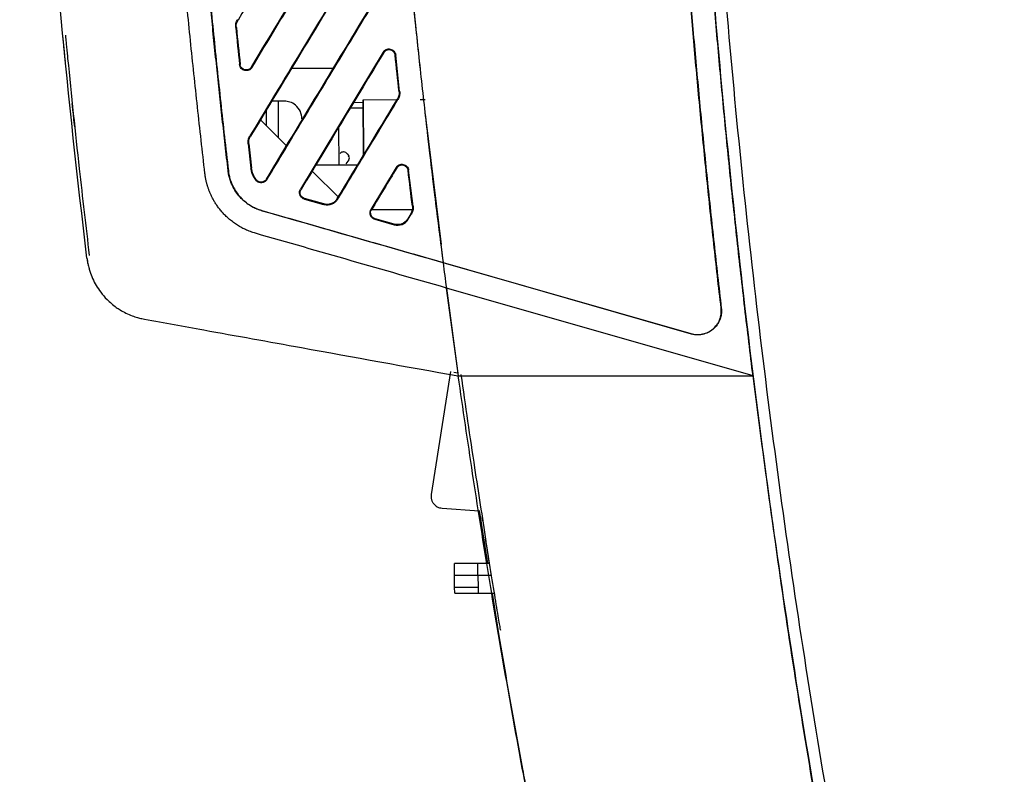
# Model space of a CAD drawing. Header units: millimetres. Extents: x 51 to 353, y -23 to 217.
# Tile 138 of 147: x 203 to 219, y 83 to 96. Entities that reach past the tile are written whole.
import ezdxf

# ---------------------------------------------------------------- set-up
doc = ezdxf.new("R2010")
doc.units = ezdxf.units.MM

msp = doc.modelspace()

# ---------------------------------------------------------------- linework, layer by layer
at = {"color": 7, "linetype": 'Continuous', "lineweight": 25}
for p, q in [((206.38, 95.543), (206.389, 95.537)), ((206.361, 95.411), (206.35, 95.41)), ((208.851, 94.991), (207.448, 92.67)), ((208.86, 94.985), (208.851, 94.991)), ((209.062, 94.944), (209.052, 94.943)), ((209.129, 94.323), (209.062, 94.944)), ((206.415, 94.782), (206.425, 94.783)), ((206.617, 94.74), (206.626, 94.735)), ((207.284, 94.723), (208.009, 94.723)), ((209.119, 94.321), (209.129, 94.323)), ((207.072, 94.162), (206.96, 94.162)), ((207.072, 94.162), (207.072, 93.543)), ((207.172, 94.162), (207.072, 94.162)), ((208.509, 94.183), (209.087, 94.188)), ((208.517, 93.245), (208.509, 94.183)), ((208.509, 94.183), (208.517, 93.245)), ((208.509, 94.183), (208.509, 94.183)), ((209.1, 94.188), (209.091, 94.194)), ((209.479, 94.191), (209.564, 94.192)), ((206.872, 93.741), (206.872, 94.016)), ((208.35, 94.141), (208.509, 94.143)), ((207.212, 93.405), (206.768, 93.844)), ((209.571, 93.847), (209.831, 91.73)), ((208.091, 93.713), (208.096, 93.082)), ((208.091, 93.713), (208.096, 93.082)), ((206.591, 93.571), (206.6, 93.566)), ((206.571, 93.438), (206.561, 93.437)), ((208.179, 93.3), (208.179, 93.3)), ((208.266, 93.165), (208.218, 93.1)), ((208.241, 93.268), (208.265, 93.237)), ((206.608, 93.027), (206.618, 93.028)), ((207.709, 93.082), (208.419, 93.082)), ((209.072, 93.036), (208.643, 92.327)), ((209.081, 93.031), (209.072, 93.036)), ((209.282, 92.99), (209.272, 92.989)), ((209.356, 92.381), (209.282, 92.99)), ((206.221, 92.982), (206.225, 92.982)), ((206.69, 92.823), (206.698, 92.829)), ((206.869, 92.839), (206.878, 92.833)), ((208.101, 92.523), (207.645, 92.975)), ((207.448, 92.67), (207.457, 92.665)), ((207.514, 92.501), (207.517, 92.512)), ((207.514, 92.501), (207.839, 92.408)), ((207.842, 92.419), (207.517, 92.512)), ((208.072, 92.509), (208.081, 92.503)), ((207.842, 92.419), (207.839, 92.408)), ((208.643, 92.327), (208.652, 92.322)), ((208.653, 92.323), (209.343, 92.323)), ((209.345, 92.38), (209.356, 92.381)), ((206.798, 92.302), (206.799, 92.305)), ((208.709, 92.159), (208.712, 92.169)), ((208.709, 92.159), (209.034, 92.066)), ((209.037, 92.076), (208.712, 92.169)), ((209.318, 92.25), (209.267, 92.166)), ((209.267, 92.166), (209.276, 92.161)), ((209.276, 92.161), (209.327, 92.244)), ((209.318, 92.25), (209.327, 92.244)), ((209.034, 92.066), (209.037, 92.076)), ((209.865, 91.426), (214.072, 90.22)), ((209.865, 91.422), (209.865, 91.426)), ((214.071, 90.216), (209.865, 91.422)), ((215.121, 89.503), (209.921, 90.994)), ((209.921, 90.994), (210.124, 89.503)), ((210.125, 89.503), (209.921, 90.994)), ((214.583, 90.651), (214.58, 90.65)), ((214.072, 90.22), (214.071, 90.216)), ((209.992, 89.579), (209.665, 87.496)), ((210.046, 89.569), (210.117, 89.556)), ((210.124, 89.503), (215.121, 89.503)), ((209.848, 87.262), (210.48, 87.218)), ((210.48, 87.221), (210.62, 86.323)), ((210.538, 87.046), (210.528, 87.113)), ((210.057, 86.123), (210.059, 86.323)), ((210.457, 86.123), (210.457, 86.323)), ((210.654, 86.323), (210.457, 86.323)), ((210.061, 85.923), (210.057, 86.123)), ((210.457, 86.123), (210.461, 85.923)), ((210.687, 86.123), (210.457, 86.123)), ((210.062, 85.823), (210.061, 85.923)), ((210.461, 85.923), (210.461, 85.823)), ((210.461, 85.823), (210.736, 85.823)), ((210.698, 85.823), (210.811, 85.097)), ((210.811, 85.095), (210.811, 85.097))]:
    msp.add_line(p, q, dxfattribs=at)
at = {"color": 8, "linetype": 'Continuous', "lineweight": 25}
msp.add_line((208.51, 94.043), (208.289, 94.041), dxfattribs=at)
at = {"color": 7, "linetype": 'Continuous', "lineweight": 25}
for centre, radius, start, end in [((208.177, 93.22), 0.08, 37.3699, 135.5887), ((208.177, 93.22), 0.08, 88.9918, 135.5887), ((208.217, 93.2), 0.06, 323.6301, 37.3699)]:
    msp.add_arc(centre, radius, start, end, dxfattribs=at)
for points, knots in [([(215.121, 89.503), (215.097, 89.695), (215.05, 90.08), (214.981, 90.658), (214.915, 91.236), (214.85, 91.814), (214.788, 92.392), (214.728, 92.97), (214.67, 93.549), (214.614, 94.128), (214.56, 94.707), (214.508, 95.286), (214.458, 95.865), (214.411, 96.444), (214.365, 97.024), (214.322, 97.604), (214.281, 98.184), (214.242, 98.764), (214.205, 99.344), (214.17, 99.925), (214.137, 100.506), (214.106, 101.087), (214.07, 101.83), (214.03, 102.734), (213.99, 103.801), (213.957, 104.868), (213.932, 105.935), (213.913, 107.002), (213.902, 108.069), (213.898, 109.136), (213.9, 110.203), (213.91, 111.27), (213.927, 112.337), (213.944, 113.048), (213.953, 113.404)], [0, 0, 0, 0, 0.024291, 0.048578, 0.072863, 0.097146, 0.121426, 0.145705, 0.169982, 0.194258, 0.218533, 0.242808, 0.267082, 0.291357, 0.315632, 0.339908, 0.364185, 0.388463, 0.412743, 0.437025, 0.46131, 0.485597, 0.509887, 0.554472, 0.599044, 0.643608, 0.688163, 0.732713, 0.777259, 0.821803, 0.866347, 0.910893, 0.955444, 1, 1, 1, 1]), ([(213.953, 113.404), (213.948, 113.214), (213.939, 112.835), (213.927, 112.267), (213.917, 111.699), (213.91, 111.13), (213.904, 110.562), (213.9, 109.994), (213.899, 109.426), (213.899, 108.858), (213.901, 108.289), (213.906, 107.721), (213.912, 107.153), (213.921, 106.585), (213.931, 106.017), (213.944, 105.449), (213.958, 104.881), (213.975, 104.313), (213.993, 103.745), (214.014, 103.177), (214.036, 102.609), (214.094, 101.281), (214.206, 99.196), (214.41, 96.354), (214.665, 93.517), (214.97, 90.684), (215.326, 87.858), (215.731, 85.038), (216.187, 82.226), (216.592, 79.984), (216.916, 78.308), (217.14, 77.193), (217.372, 76.081), (217.611, 74.97), (217.858, 73.861), (218.114, 72.753), (218.377, 71.648), (218.648, 70.544), (218.926, 69.442), (219.118, 68.709), (219.214, 68.342)], [0, 0, 0, 0, 0.0124885, 0.0249756, 0.0374614, 0.0499461, 0.0624299, 0.0749129, 0.0873954, 0.0998773, 0.1123589, 0.1248404, 0.1373219, 0.1498036, 0.1622856, 0.1747681, 0.1872513, 0.1997352, 0.2122201, 0.2247061, 0.2371934, 0.2496821, 0.3122693, 0.3748373, 0.437406, 0.4999952, 0.5625829, 0.6251514, 0.6877208, 0.7503108, 0.7752869, 0.800258, 0.8252254, 0.8501904, 0.8751542, 0.9001181, 0.9250834, 0.9500513, 0.9750231, 1, 1, 1, 1]), ([(214.149, 113.23), (214.144, 113.042), (214.135, 112.666), (214.124, 112.102), (214.115, 111.537), (214.108, 110.973), (214.103, 110.409), (214.1, 109.845), (214.098, 109.281), (214.099, 108.717), (214.102, 108.153), (214.107, 107.589), (214.114, 107.025), (214.123, 106.461), (214.133, 105.897), (214.146, 105.333), (214.161, 104.769), (214.178, 104.205), (214.197, 103.641), (214.217, 103.077), (214.24, 102.513), (214.298, 101.195), (214.411, 99.125), (214.615, 96.304), (214.869, 93.488), (215.173, 90.676), (215.526, 87.87), (215.929, 85.071), (216.381, 82.279), (216.783, 80.053), (217.104, 78.389), (217.326, 77.282), (217.555, 76.178), (217.793, 75.075), (218.038, 73.974), (218.291, 72.874), (218.551, 71.777), (218.82, 70.681), (219.095, 69.586), (219.286, 68.858), (219.381, 68.494)], [0, 0, 0, 0, 0.012489, 0.024976, 0.037462, 0.049947, 0.062431, 0.074915, 0.087398, 0.09988, 0.112362, 0.124844, 0.137326, 0.149808, 0.16229, 0.174773, 0.187256, 0.19974, 0.212226, 0.224712, 0.2372, 0.249688, 0.312275, 0.374843, 0.437412, 0.5, 0.562587, 0.625155, 0.687723, 0.750312, 0.775288, 0.800259, 0.825227, 0.850192, 0.875155, 0.900119, 0.925084, 0.950052, 0.975023, 1, 1, 1, 1]), ([(214.58, 90.65), (214.559, 90.833), (214.516, 91.198), (214.455, 91.745), (214.396, 92.293), (214.339, 92.841), (214.284, 93.389), (214.23, 93.937), (214.178, 94.485), (214.129, 95.034), (214.081, 95.582), (214.035, 96.13), (213.991, 96.679), (213.949, 97.228), (213.908, 97.776), (213.87, 98.325), (213.833, 98.874), (213.799, 99.423), (213.766, 99.973), (213.735, 100.522), (213.706, 101.071), (213.679, 101.621), (213.654, 102.171), (213.631, 102.72), (213.609, 103.27), (213.59, 103.82), (213.572, 104.37), (213.556, 104.92), (213.542, 105.47), (213.53, 106.021), (213.52, 106.571), (213.512, 107.122), (213.506, 107.672), (213.501, 108.223), (213.499, 108.774), (213.498, 109.325), (213.5, 109.876), (213.503, 110.427), (213.508, 110.979), (213.515, 111.53), (213.523, 112.082), (213.531, 112.449), (213.535, 112.633)], [0, 0, 0, 0, 0.025024, 0.050042, 0.075057, 0.100066, 0.125072, 0.150074, 0.175072, 0.200067, 0.22506, 0.25005, 0.275037, 0.300022, 0.325006, 0.349989, 0.37497, 0.39995, 0.42493, 0.44991, 0.47489, 0.49987, 0.52485, 0.549832, 0.574815, 0.5998, 0.624786, 0.649775, 0.674766, 0.699759, 0.724756, 0.749756, 0.774759, 0.799767, 0.824778, 0.849794, 0.874815, 0.899841, 0.924872, 0.949909, 0.974951, 1, 1, 1, 1]), ([(213.538, 112.633), (213.534, 112.449), (213.527, 112.082), (213.518, 111.531), (213.511, 110.98), (213.506, 110.429), (213.503, 109.878), (213.502, 109.327), (213.502, 108.776), (213.505, 108.226), (213.509, 107.675), (213.516, 107.125), (213.524, 106.574), (213.534, 106.024), (213.546, 105.474), (213.56, 104.924), (213.575, 104.374), (213.593, 103.824), (213.612, 103.274), (213.634, 102.724), (213.657, 102.174), (213.682, 101.625), (213.709, 101.075), (213.738, 100.526), (213.769, 99.976), (213.802, 99.427), (213.837, 98.878), (213.873, 98.329), (213.912, 97.78), (213.952, 97.231), (213.994, 96.682), (214.038, 96.133), (214.084, 95.585), (214.132, 95.036), (214.182, 94.488), (214.233, 93.939), (214.287, 93.391), (214.342, 92.843), (214.4, 92.295), (214.459, 91.747), (214.52, 91.199), (214.562, 90.833), (214.583, 90.651)], [0, 0, 0, 0, 0.025032, 0.050059, 0.075081, 0.100098, 0.12511, 0.150119, 0.175123, 0.200124, 0.225121, 0.250116, 0.275108, 0.300097, 0.325084, 0.35007, 0.375054, 0.400036, 0.425018, 0.449999, 0.474979, 0.49996, 0.52494, 0.549922, 0.574903, 0.599886, 0.624871, 0.649857, 0.674845, 0.699835, 0.724828, 0.749823, 0.774822, 0.799824, 0.82483, 0.84984, 0.874854, 0.899873, 0.924897, 0.949926, 0.97496, 1, 1, 1, 1]), ([(208.624, 111.981), (208.622, 111.818), (208.617, 111.491), (208.613, 111), (208.61, 110.508), (208.61, 110.014), (208.611, 109.52), (208.614, 109.024), (208.62, 108.527), (208.627, 108.029), (208.636, 107.529), (208.647, 107.028), (208.66, 106.526), (208.674, 106.023), (208.691, 105.518), (208.71, 105.013), (208.73, 104.505), (208.752, 103.997), (208.777, 103.488), (208.803, 102.977), (208.831, 102.465), (208.861, 101.952), (208.893, 101.437), (208.927, 100.921), (208.963, 100.404), (209, 99.886), (209.04, 99.367), (209.082, 98.846), (209.125, 98.324), (209.17, 97.801), (209.218, 97.276), (209.267, 96.751), (209.318, 96.224), (209.371, 95.696), (209.426, 95.166), (209.483, 94.636), (209.542, 94.104), (209.603, 93.57), (209.665, 93.036), (209.73, 92.5), (209.796, 91.964), (209.842, 91.605), (209.865, 91.426)], [0, 0, 0, 0, 0.023758, 0.047576, 0.071454, 0.095391, 0.119389, 0.143448, 0.167569, 0.19175, 0.215994, 0.240299, 0.264668, 0.289099, 0.313593, 0.338151, 0.362773, 0.387458, 0.412209, 0.437024, 0.461905, 0.486851, 0.511863, 0.536941, 0.562085, 0.587296, 0.612574, 0.63792, 0.663333, 0.688815, 0.714364, 0.739982, 0.76567, 0.791426, 0.817252, 0.843147, 0.869112, 0.895148, 0.921255, 0.947432, 0.97368, 1, 1, 1, 1]), ([(208.624, 111.981), (208.622, 111.817), (208.617, 111.486), (208.613, 110.981), (208.61, 110.462), (208.61, 109.928), (208.612, 109.38), (208.617, 108.818), (208.624, 108.241), (208.634, 107.649), (208.647, 107.044), (208.663, 106.423), (208.682, 105.789), (208.705, 105.14), (208.732, 104.477), (208.762, 103.799), (208.796, 103.107), (208.835, 102.401), (208.889, 101.497), (208.962, 100.399), (209.059, 99.112), (209.167, 97.827), (209.282, 96.584), (209.4, 95.407), (209.517, 94.317), (209.634, 93.294), (209.749, 92.338), (209.827, 91.723), (209.865, 91.426)], [0, 0, 0, 0, 0.023788, 0.048277, 0.073467, 0.099359, 0.125953, 0.153248, 0.181245, 0.209943, 0.239344, 0.269446, 0.300249, 0.331755, 0.363962, 0.39687, 0.43048, 0.464791, 0.499802, 0.562392, 0.624981, 0.687571, 0.750162, 0.806581, 0.859774, 0.909742, 0.956484, 1, 1, 1, 1]), ([(205.827, 92.936), (205.806, 93.124), (205.763, 93.499), (205.701, 94.062), (205.641, 94.625), (205.582, 95.189), (205.526, 95.753), (205.458, 96.463), (205.338, 97.779), (205.217, 99.285), (205.109, 100.833), (205.038, 101.964), (204.975, 103.095), (204.92, 104.226), (204.872, 105.358), (204.847, 106.113), (204.835, 106.491)], [0, 0, 0, 0, 0.041667, 0.083334, 0.125, 0.166665, 0.208331, 0.249997, 0.32416, 0.499997, 0.583332, 0.666667, 0.750001, 0.833335, 0.916668, 1, 1, 1, 1]), ([(206.221, 92.982), (206.204, 93.129), (206.171, 93.422), (206.122, 93.863), (206.074, 94.303), (206.027, 94.744), (205.981, 95.186), (205.937, 95.627), (205.894, 96.069), (205.852, 96.511), (205.812, 96.954), (205.772, 97.396), (205.734, 97.839), (205.697, 98.282), (205.661, 98.726), (205.626, 99.169), (205.576, 99.834), (205.514, 100.721), (205.443, 101.829), (205.38, 102.937), (205.325, 104.046), (205.277, 105.154), (205.251, 105.893), (205.238, 106.263)], [0, 0, 0, 0, 0.033262, 0.066534, 0.099816, 0.133108, 0.166411, 0.199724, 0.233048, 0.266383, 0.29973, 0.333088, 0.366458, 0.399841, 0.433236, 0.466643, 0.500064, 0.583453, 0.66681, 0.75014, 0.833445, 0.916731, 1, 1, 1, 1]), ([(205.242, 106.263), (205.249, 106.07), (205.262, 105.685), (205.284, 105.107), (205.308, 104.53), (205.334, 103.952), (205.362, 103.374), (205.392, 102.797), (205.424, 102.219), (205.459, 101.641), (205.495, 101.064), (205.534, 100.486), (205.574, 99.909), (205.617, 99.331), (205.662, 98.754), (205.709, 98.177), (205.758, 97.599), (205.809, 97.022), (205.862, 96.445), (205.917, 95.868), (205.974, 95.291), (206.034, 94.713), (206.095, 94.136), (206.158, 93.559), (206.202, 93.175), (206.225, 92.982)], [0, 0, 0, 0, 0.043404, 0.08681, 0.13022, 0.173634, 0.217053, 0.260476, 0.303906, 0.347341, 0.390783, 0.434233, 0.477691, 0.521157, 0.564632, 0.608116, 0.651611, 0.695117, 0.738633, 0.782162, 0.825703, 0.869256, 0.912824, 0.956405, 1, 1, 1, 1]), ([(206.626, 94.735), (206.842, 95.092), (207.289, 95.831), (207.984, 96.98), (208.462, 97.772), (208.71, 98.181)], [0, 0, 0, 0, 0.310626, 0.64396, 1, 1, 1, 1]), ([(208.652, 96.98), (208.284, 96.371), (207.597, 95.235), (206.91, 94.099), (206.591, 93.571)], [0, 0, 0, 0, 0.535663, 1, 1, 1, 1]), ([(206.878, 92.833), (207.08, 93.166), (207.505, 93.87), (208.177, 94.981), (208.648, 95.759), (208.894, 96.166)], [0, 0, 0, 0, 0.299959, 0.633292, 1, 1, 1, 1]), ([(206.35, 95.41), (206.35, 95.416), (206.349, 95.427), (206.349, 95.445), (206.351, 95.462), (206.355, 95.484), (206.364, 95.512), (206.375, 95.532), (206.38, 95.543)], [0, 0, 0, 0, 0.124451, 0.248752, 0.373718, 0.50015, 0.748428, 1, 1, 1, 1]), ([(203.461, 94.84), (203.46, 94.85), (203.458, 94.87), (203.455, 94.899), (203.452, 94.928), (203.449, 94.956), (203.447, 94.984), (203.444, 95.011), (203.44, 95.05), (203.435, 95.098), (203.43, 95.156), (203.425, 95.208), (203.421, 95.244), (203.419, 95.265), (203.418, 95.276), (203.418, 95.277), (203.418, 95.278)], [0, 0, 0, 0, 0.043103, 0.08574, 0.128097, 0.170366, 0.212739, 0.255409, 0.29856, 0.399514, 0.500671, 0.62932, 0.758141, 0.838942, 0.919121, 1, 1, 1, 1]), ([(203.461, 95.283), (203.461, 95.281), (203.462, 95.277), (203.464, 95.251), (203.466, 95.238)], [0, 0, 0, 0, 0.4928849, 1, 1, 1, 1]), ([(203.466, 95.238), (203.467, 95.221), (203.471, 95.183), (203.48, 95.096), (203.49, 94.992), (203.497, 94.92), (203.5, 94.885)], [0, 0, 0, 0, 0.227024, 0.499648, 0.7587, 1, 1, 1, 1]), ([(208.851, 94.991), (208.854, 94.995), (208.859, 95.003), (208.868, 95.013), (208.879, 95.023), (208.89, 95.03), (208.909, 95.04), (208.936, 95.048), (208.971, 95.046), (208.999, 95.035), (209.02, 95.022), (209.037, 95.005), (209.055, 94.98), (209.06, 94.956), (209.062, 94.944)], [0, 0, 0, 0, 0.050744, 0.10015, 0.148949, 0.197899, 0.247751, 0.367525, 0.488183, 0.614965, 0.679986, 0.744811, 0.871852, 1, 1, 1, 1]), ([(208.86, 94.985), (208.872, 95.004), (208.889, 95.019), (208.919, 95.031), (208.93, 95.034), (208.952, 95.036), (208.963, 95.035), (209.016, 95.022), (209.047, 94.987), (209.052, 94.943)], [0, 0, 0, 0, 0.25, 0.25, 0.375, 0.375, 0.5, 0.5, 1, 1, 1, 1]), ([(203.5, 94.885), (203.564, 94.261), (203.678, 93.148), (203.809, 92.036), (203.867, 91.547)], [0, 0, 0, 0, 0.559995, 1, 1, 1, 1]), ([(206.626, 94.735), (206.623, 94.731), (206.618, 94.723), (206.609, 94.712), (206.598, 94.703), (206.587, 94.695), (206.568, 94.685), (206.541, 94.678), (206.506, 94.68), (206.478, 94.69), (206.457, 94.703), (206.44, 94.72), (206.422, 94.746), (206.417, 94.77), (206.415, 94.782)], [0, 0, 0, 0, 0.050697, 0.100068, 0.148847, 0.197793, 0.247661, 0.367405, 0.488016, 0.614792, 0.679828, 0.744667, 0.871667, 1, 1, 1, 1]), ([(206.617, 94.74), (206.605, 94.721), (206.579, 94.699), (206.547, 94.691), (206.525, 94.69), (206.513, 94.691), (206.461, 94.703), (206.43, 94.739), (206.425, 94.783)], [0, 0, 0, 0, 0.25, 0.375, 0.375, 0.5, 0.5, 1, 1, 1, 1]), ([(209.13, 94.323), (209.13, 94.299), (209.131, 94.252), (209.111, 94.209), (209.1, 94.188)], [0, 0, 0, 0, 0.499998, 1, 1, 1, 1]), ([(207.472, 93.862), (207.467, 93.904), (207.456, 93.993), (207.375, 94.094), (207.274, 94.152), (207.205, 94.159), (207.172, 94.162)], [0, 0, 0, 0, 0.270261, 0.562429, 0.789736, 1, 1, 1, 1]), ([(208.081, 92.503), (208.244, 92.773), (208.584, 93.334), (208.923, 93.896), (209.1, 94.188)], [0, 0, 0, 0, 0.47949, 1, 1, 1, 1]), ([(203.62, 93.726), (203.614, 93.779), (203.603, 93.883), (203.59, 94.012), (203.58, 94.107), (203.579, 94.117), (203.578, 94.123)], [0, 0, 0, 0, 0.249849, 0.499952, 0.750778, 1, 1, 1, 1]), ([(206.561, 93.437), (206.56, 93.442), (206.559, 93.454), (206.56, 93.472), (206.561, 93.489), (206.565, 93.512), (206.574, 93.54), (206.585, 93.561), (206.591, 93.571)], [0, 0, 0, 0, 0.124489, 0.248788, 0.373742, 0.500184, 0.748419, 1, 1, 1, 1]), ([(206.69, 92.823), (206.684, 92.831), (206.673, 92.845), (206.659, 92.869), (206.646, 92.894), (206.631, 92.928), (206.616, 92.972), (206.611, 93.008), (206.608, 93.027)], [0, 0, 0, 0, 0.125732, 0.250724, 0.37554, 0.500746, 0.750082, 1, 1, 1, 1]), ([(206.698, 92.829), (206.677, 92.857), (206.659, 92.888), (206.632, 92.956), (206.622, 92.991), (206.618, 93.028)], [0, 0, 0, 0, 0.5, 0.5, 1, 1, 1, 1]), ([(209.072, 93.036), (209.074, 93.04), (209.079, 93.048), (209.089, 93.058), (209.099, 93.068), (209.111, 93.076), (209.129, 93.085), (209.156, 93.093), (209.191, 93.091), (209.219, 93.081), (209.239, 93.068), (209.257, 93.052), (209.275, 93.026), (209.28, 93.002), (209.282, 92.99)], [0, 0, 0, 0, 0.050649, 0.100005, 0.148795, 0.197772, 0.24768, 0.36761, 0.488396, 0.615219, 0.680187, 0.74497, 0.871921, 1, 1, 1, 1]), ([(209.081, 93.031), (209.092, 93.05), (209.109, 93.064), (209.139, 93.077), (209.15, 93.079), (209.172, 93.081), (209.183, 93.08), (209.235, 93.068), (209.267, 93.033), (209.272, 92.989)], [0, 0, 0, 0, 0.25, 0.25, 0.375, 0.375, 0.5, 0.5, 1, 1, 1, 1]), ([(206.688, 91.921), (206.673, 91.925), (206.643, 91.934), (206.598, 91.95), (206.555, 91.967), (206.514, 91.986), (206.473, 92.005), (206.435, 92.026), (206.397, 92.048), (206.361, 92.071), (206.327, 92.094), (206.293, 92.119), (206.262, 92.143), (206.231, 92.169), (206.203, 92.195), (206.175, 92.221), (206.149, 92.247), (206.124, 92.274), (206.101, 92.301), (206.079, 92.328), (206.058, 92.355), (206.038, 92.382), (206.02, 92.409), (206.003, 92.436), (205.987, 92.463), (205.972, 92.489), (205.958, 92.515), (205.944, 92.541), (205.932, 92.566), (205.921, 92.591), (205.911, 92.615), (205.901, 92.639), (205.892, 92.662), (205.884, 92.685), (205.877, 92.707), (205.87, 92.729), (205.864, 92.75), (205.858, 92.77), (205.853, 92.79), (205.849, 92.809), (205.845, 92.828), (205.841, 92.845), (205.838, 92.862), (205.835, 92.878), (205.833, 92.894), (205.831, 92.909), (205.829, 92.923), (205.828, 92.932), (205.827, 92.936)], [0, 0, 0, 0, 0.0339781, 0.0674119, 0.1003041, 0.1326556, 0.1644663, 0.1957355, 0.2264619, 0.2566441, 0.2862808, 0.3153708, 0.3439133, 0.3719077, 0.399354, 0.4262525, 0.4526041, 0.4784101, 0.5036721, 0.5283919, 0.5525707, 0.5762089, 0.5993067, 0.6218637, 0.6438795, 0.6653535, 0.6862851, 0.7066737, 0.7265187, 0.7458194, 0.7645755, 0.7827865, 0.8004522, 0.8175723, 0.8341467, 0.8501755, 0.8656585, 0.880596, 0.894988, 0.9088347, 0.9221362, 0.9348929, 0.9471048, 0.9587722, 0.9698953, 0.9804742, 0.9905091, 1, 1, 1, 1]), ([(206.798, 92.302), (206.785, 92.306), (206.759, 92.314), (206.721, 92.328), (206.684, 92.343), (206.648, 92.361), (206.613, 92.38), (206.557, 92.415), (206.484, 92.47), (206.402, 92.554), (206.334, 92.649), (206.285, 92.741), (206.253, 92.827), (206.232, 92.903), (206.225, 92.956), (206.221, 92.982)], [0, 0, 0, 0, 0.042887, 0.085526, 0.128019, 0.170473, 0.212992, 0.255681, 0.379454, 0.503209, 0.62603, 0.749155, 0.832607, 0.91595, 1, 1, 1, 1]), ([(206.225, 92.982), (206.226, 92.969), (206.23, 92.943), (206.237, 92.903), (206.247, 92.864), (206.258, 92.826), (206.272, 92.788), (206.297, 92.727), (206.34, 92.646), (206.409, 92.552), (206.491, 92.469), (206.574, 92.407), (206.653, 92.361), (206.724, 92.329), (206.774, 92.313), (206.799, 92.305)], [0, 0, 0, 0, 0.042668, 0.08516, 0.127584, 0.170048, 0.21266, 0.255528, 0.379871, 0.504189, 0.627131, 0.750352, 0.833501, 0.916453, 1, 1, 1, 1]), ([(206.878, 92.833), (206.876, 92.829), (206.871, 92.822), (206.862, 92.811), (206.851, 92.802), (206.836, 92.792), (206.815, 92.782), (206.787, 92.778), (206.759, 92.779), (206.733, 92.788), (206.708, 92.802), (206.696, 92.816), (206.69, 92.823)], [0, 0, 0, 0, 0.062417, 0.124, 0.185688, 0.248416, 0.372051, 0.497619, 0.62385, 0.749838, 0.8746, 1, 1, 1, 1]), ([(206.869, 92.839), (206.852, 92.809), (206.821, 92.791), (206.77, 92.788), (206.752, 92.791), (206.722, 92.805), (206.709, 92.816), (206.698, 92.829)], [0, 0, 0, 0, 0.5, 0.5, 0.75, 0.75, 1, 1, 1, 1]), ([(207.514, 92.501), (207.51, 92.503), (207.502, 92.505), (207.49, 92.511), (207.479, 92.518), (207.466, 92.529), (207.451, 92.546), (207.439, 92.569), (207.432, 92.595), (207.431, 92.621), (207.436, 92.647), (207.444, 92.663), (207.448, 92.67)], [0, 0, 0, 0, 0.062485, 0.124217, 0.186025, 0.248734, 0.373269, 0.499536, 0.624856, 0.750363, 0.874907, 1, 1, 1, 1]), ([(207.517, 92.512), (207.486, 92.52), (207.461, 92.543), (207.444, 92.587), (207.441, 92.604), (207.444, 92.636), (207.449, 92.651), (207.457, 92.665)], [0, 0, 0, 0, 0.5, 0.5, 0.75, 0.75, 1, 1, 1, 1]), ([(208.081, 92.503), (208.078, 92.498), (208.071, 92.488), (208.06, 92.474), (208.048, 92.461), (208.031, 92.445), (208.008, 92.428), (207.977, 92.413), (207.944, 92.403), (207.909, 92.399), (207.874, 92.4), (207.851, 92.406), (207.839, 92.408)], [0, 0, 0, 0, 0.064824, 0.128804, 0.192359, 0.255912, 0.378243, 0.500846, 0.622499, 0.745527, 0.871614, 1, 1, 1, 1]), ([(208.072, 92.509), (208.068, 92.503), (208.061, 92.492), (208.048, 92.476), (208.035, 92.463), (208.02, 92.451), (208.005, 92.44), (207.989, 92.431), (207.973, 92.424), (207.956, 92.418), (207.94, 92.414), (207.923, 92.412), (207.906, 92.41), (207.89, 92.41), (207.874, 92.412), (207.858, 92.414), (207.847, 92.417), (207.842, 92.419)], [0, 0, 0, 0, 0.077356, 0.152205, 0.224887, 0.295681, 0.364825, 0.432517, 0.498929, 0.564211, 0.628497, 0.691914, 0.75458, 0.816611, 0.878118, 0.939212, 1, 1, 1, 1]), ([(208.709, 92.159), (208.705, 92.16), (208.697, 92.163), (208.685, 92.169), (208.674, 92.176), (208.661, 92.186), (208.646, 92.203), (208.634, 92.226), (208.627, 92.252), (208.626, 92.278), (208.631, 92.304), (208.639, 92.32), (208.643, 92.327)], [0, 0, 0, 0, 0.062475, 0.124199, 0.186002, 0.24871, 0.373258, 0.499542, 0.624854, 0.750362, 0.874936, 1, 1, 1, 1]), ([(208.712, 92.169), (208.681, 92.178), (208.657, 92.2), (208.639, 92.245), (208.636, 92.261), (208.639, 92.293), (208.644, 92.308), (208.652, 92.322)], [0, 0, 0, 0, 0.5, 0.5, 0.75, 0.75, 1, 1, 1, 1]), ([(209.356, 92.381), (209.357, 92.357), (209.359, 92.309), (209.337, 92.266), (209.327, 92.244)], [0, 0, 0, 0, 0.499963, 1, 1, 1, 1]), ([(209.865, 91.422), (209.354, 91.569), (208.843, 91.715), (208.076, 91.935), (207.82, 92.009), (207.309, 92.155), (207.054, 92.229), (206.798, 92.302)], [0, 0, 0, 0, 0.5, 0.5, 0.75, 0.75, 1, 1, 1, 1]), ([(203.827, 91.502), (203.829, 91.489), (203.832, 91.462), (203.839, 91.422), (203.848, 91.382), (203.86, 91.334), (203.882, 91.258), (203.938, 91.112), (204.034, 90.948), (204.174, 90.786), (204.289, 90.689), (204.399, 90.616), (204.489, 90.567), (204.588, 90.524), (204.679, 90.494), (204.749, 90.476), (204.789, 90.468), (204.805, 90.465)], [0, 0, 0, 0, 0.026419, 0.052842, 0.079274, 0.105721, 0.150279, 0.234792, 0.411714, 0.519263, 0.654339, 0.705385, 0.779242, 0.856534, 0.919088, 0.966908, 1, 1, 1, 1]), ([(203.828, 91.502), (203.83, 91.487), (203.834, 91.456), (203.842, 91.411), (203.852, 91.366), (203.863, 91.321), (203.872, 91.292), (203.877, 91.277)], [0, 0, 0, 0, 0.200296, 0.400147, 0.599849, 0.799701, 1, 1, 1, 1]), ([(209.923, 90.983), (209.93, 90.929), (209.943, 90.831), (209.956, 90.733), (209.961, 90.69)], [0, 0, 0, 0, 0.559936, 1, 1, 1, 1]), ([(214.583, 90.651), (214.584, 90.641), (214.586, 90.622), (214.586, 90.594), (214.585, 90.566), (214.581, 90.538), (214.575, 90.51), (214.568, 90.483), (214.55, 90.434), (214.514, 90.367), (214.446, 90.293), (214.363, 90.238), (214.283, 90.21), (214.218, 90.201), (214.169, 90.199), (214.119, 90.204), (214.087, 90.212), (214.071, 90.216)], [0, 0, 0, 0, 0.036054, 0.071658, 0.106989, 0.142227, 0.177554, 0.213151, 0.249193, 0.373557, 0.498571, 0.62471, 0.750224, 0.812777, 0.874627, 0.936722, 1, 1, 1, 1]), ([(214.072, 90.22), (214.081, 90.217), (214.099, 90.212), (214.126, 90.207), (214.154, 90.204), (214.182, 90.203), (214.21, 90.204), (214.238, 90.208), (214.289, 90.217), (214.361, 90.241), (214.443, 90.295), (214.51, 90.368), (214.55, 90.441), (214.571, 90.504), (214.581, 90.553), (214.584, 90.602), (214.581, 90.634), (214.58, 90.65)], [0, 0, 0, 0, 0.035474, 0.07073, 0.105962, 0.141363, 0.177125, 0.213435, 0.25047, 0.376131, 0.500026, 0.623897, 0.749619, 0.813949, 0.876427, 0.938086, 1, 1, 1, 1]), ([(204.805, 90.465), (205.139, 90.404), (206.026, 90.244), (207.799, 89.923), (209.238, 89.663), (210.124, 89.503)], [0, 0, 0, 0, 0.1881944, 0.5, 1, 1, 1, 1]), ([(216.629, 61.754), (216.567, 61.939), (216.444, 62.312), (216.261, 62.875), (216.078, 63.445), (215.895, 64.023), (215.712, 64.607), (215.53, 65.198), (215.348, 65.796), (215.167, 66.402), (214.986, 67.014), (214.805, 67.633), (214.626, 68.259), (214.447, 68.893), (214.269, 69.533), (214.092, 70.181), (213.916, 70.836), (213.741, 71.497), (213.568, 72.166), (213.396, 72.842), (213.225, 73.525), (213.055, 74.215), (212.887, 74.912), (212.721, 75.617), (212.557, 76.328), (212.394, 77.047), (212.234, 77.772), (212.075, 78.505), (211.919, 79.245), (211.764, 79.992), (211.613, 80.746), (211.463, 81.507), (211.316, 82.275), (211.172, 83.051), (211.03, 83.833), (210.891, 84.622), (210.755, 85.419), (210.623, 86.222), (210.493, 87.032), (210.366, 87.849), (210.243, 88.674), (210.164, 89.226), (210.124, 89.503)], [0, 0, 0, 0, 0.020524, 0.041279, 0.062265, 0.083482, 0.104929, 0.126607, 0.148516, 0.170656, 0.193026, 0.215627, 0.238458, 0.261519, 0.284811, 0.308332, 0.332084, 0.356066, 0.380277, 0.404718, 0.429388, 0.454288, 0.479416, 0.504774, 0.530359, 0.556174, 0.582216, 0.608486, 0.634984, 0.661709, 0.68866, 0.715839, 0.743243, 0.770874, 0.79873, 0.826811, 0.855117, 0.883647, 0.9124, 0.941378, 0.970578, 1, 1, 1, 1]), ([(210.167, 89.529), (210.243, 89), (210.379, 88.056), (210.528, 87.113), (210.593, 86.698)], [0, 0, 0, 0, 0.56001, 1, 1, 1, 1]), ([(219.214, 68.342), (218.853, 69.756), (218.129, 72.583), (217.195, 76.839), (216.379, 81.075), (215.678, 85.289), (215.307, 88.098), (215.121, 89.503)], [0, 0, 0, 0, 0.20297, 0.405939, 0.605938, 0.80297, 1, 1, 1, 1]), ([(209.665, 87.496), (209.664, 87.489), (209.662, 87.474), (209.661, 87.453), (209.663, 87.433), (209.667, 87.413), (209.673, 87.393), (209.681, 87.374), (209.692, 87.356), (209.708, 87.333), (209.733, 87.307), (209.767, 87.283), (209.806, 87.268), (209.834, 87.264), (209.848, 87.262)], [0, 0, 0, 0, 0.0648508, 0.1276317, 0.1890137, 0.2497138, 0.3104735, 0.3720319, 0.4351002, 0.5003401, 0.6284663, 0.7505928, 0.8725005, 1, 1, 1, 1]), ([(210.641, 86.401), (210.639, 86.417), (210.634, 86.449), (210.61, 86.595), (210.59, 86.719), (210.587, 86.737)], [0, 0, 0, 0, 0.459567, 0.919226, 1, 1, 1, 1]), ([(210.843, 85.188), (210.839, 85.21), (210.831, 85.256), (210.772, 85.604), (210.69, 86.1), (210.626, 86.499), (210.593, 86.698)], [0, 0, 0, 0, 0.249912, 0.499938, 0.749937, 1, 1, 1, 1]), ([(210.654, 86.323), (210.647, 86.365), (210.635, 86.437), (210.614, 86.571), (210.605, 86.627)], [0, 0, 0, 0, 0.580713, 1, 1, 1, 1]), ([(210.457, 86.323), (210.401, 86.323), (210.284, 86.323), (210.15, 86.323), (210.072, 86.323), (210.063, 86.323), (210.059, 86.323)], [0, 0, 0, 0, 0.270132, 0.562289, 0.789662, 1, 1, 1, 1]), ([(210.457, 86.123), (210.401, 86.123), (210.283, 86.123), (210.149, 86.123), (210.071, 86.123), (210.062, 86.123), (210.057, 86.123)], [0, 0, 0, 0, 0.2702752, 0.5624245, 0.7897219, 1, 1, 1, 1]), ([(210.061, 85.923), (210.067, 85.923), (210.078, 85.923), (210.172, 85.923), (210.303, 85.923), (210.408, 85.923), (210.461, 85.923)], [0, 0, 0, 0, 0.251207, 0.5, 0.748793, 1, 1, 1, 1]), ([(210.062, 85.823), (210.069, 85.823), (210.084, 85.823), (210.192, 85.823), (210.322, 85.823), (210.414, 85.823), (210.461, 85.823)], [0, 0, 0, 0, 0.2803888, 0.5594862, 0.7779972, 1, 1, 1, 1]), ([(210.811, 85.097), (210.855, 84.841), (210.927, 84.419), (211.031, 83.831), (211.121, 83.334), (211.181, 83.003), (211.212, 82.837)], [0, 0, 0, 0, 0.340001, 0.560002, 0.780003, 1, 1, 1, 1]), ([(211.212, 82.837), (211.237, 82.702), (211.287, 82.432), (211.342, 82.143), (211.373, 81.978), (211.377, 81.96), (211.379, 81.95)], [0, 0, 0, 0, 0.279785, 0.559271, 0.779551, 1, 1, 1, 1])]:
    msp.add_open_spline(points, degree=3, knots=knots, dxfattribs=at)
for points in [[(203.828, 91.502), (203.177, 96.913), (202.796, 102.357), (202.687, 107.805)], [(208.484, 99.001), (207.786, 97.846), (207.087, 96.692), (206.389, 95.537)], [(206.617, 94.74), (207.311, 95.889), (208.006, 97.038), (208.701, 98.186)], [(208.661, 96.975), (207.974, 95.838), (207.286, 94.702), (206.6, 93.566)], [(206.869, 92.839), (207.541, 93.949), (208.213, 95.061), (208.885, 96.172)], [(206.361, 95.411), (206.356, 95.455), (206.366, 95.499), (206.389, 95.537)], [(206.35, 95.41), (206.371, 95.201), (206.393, 94.991), (206.415, 94.782)], [(206.361, 95.411), (206.382, 95.202), (206.404, 94.992), (206.425, 94.783)], [(206.425, 94.783), (206.404, 94.992), (206.382, 95.202), (206.361, 95.411)], [(208.86, 94.985), (208.392, 94.212), (207.924, 93.438), (207.457, 92.665)], [(209.119, 94.321), (209.097, 94.528), (209.074, 94.736), (209.052, 94.943)], [(209.119, 94.321), (209.124, 94.277), (209.114, 94.232), (209.091, 94.194)], [(208.072, 92.509), (208.412, 93.07), (208.751, 93.632), (209.091, 94.194)], [(206.571, 93.438), (206.566, 93.482), (206.576, 93.528), (206.6, 93.566)], [(206.561, 93.437), (206.576, 93.3), (206.592, 93.163), (206.608, 93.027)], [(206.571, 93.438), (206.587, 93.301), (206.603, 93.164), (206.618, 93.028)], [(209.081, 93.031), (208.938, 92.794), (208.795, 92.558), (208.652, 92.322)], [(209.345, 92.38), (209.321, 92.583), (209.296, 92.786), (209.272, 92.989)], [(209.345, 92.38), (209.351, 92.334), (209.341, 92.289), (209.318, 92.25)], [(206.799, 92.305), (207.821, 92.012), (208.843, 91.719), (209.865, 91.426)], [(209.034, 92.066), (209.128, 92.039), (209.226, 92.078), (209.276, 92.161)], [(209.267, 92.166), (209.219, 92.087), (209.127, 92.05), (209.037, 92.076)], [(209.921, 90.994), (208.844, 91.303), (207.766, 91.612), (206.688, 91.921)], [(209.865, 91.422), (209.884, 91.279), (209.902, 91.137), (209.921, 90.994)], [(209.865, 91.422), (209.884, 91.279), (209.902, 91.137), (209.921, 90.994)]]:
    msp.add_open_spline(points, degree=3, dxfattribs=at)

doc.saveas('drawing.dxf')
